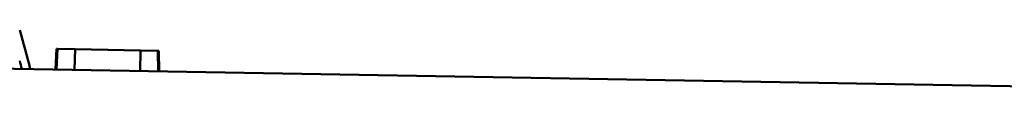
# Model space of a CAD drawing. Header units: inches. Extents: x 3.3 to 32.6, y -0.9 to 23.7.
# Tile 49 of 51: x 21.9179 to 23.1041, y 14.8368 to 14.9185. Entities that reach past the tile are written whole.
import ezdxf

# ---------------------------------------------------------------- set-up
doc = ezdxf.new("R2010")
doc.units = ezdxf.units.IN
doc.header["$MEASUREMENT"] = 0
doc.layers.add('Visible Edges(ANSI)', color=7, linetype='Continuous', lineweight=50)

msp = doc.modelspace()

# ---------------------------------------------------------------- linework, layer by layer
at = {"layer": 'Visible Edges(ANSI)'}
for p, q in [((23.9119, 14.8368), (20.7919, 14.8913)), ((21.961, 14.8709), (21.9623, 14.8959)), ((21.9635, 14.8959), (21.9623, 14.8959)), ((21.9624, 14.8709), (21.9635, 14.8959)), ((21.9847, 14.8955), (21.9635, 14.8959)), ((21.984, 14.8705), (21.9847, 14.8955)), ((22.0633, 14.8941), (21.9847, 14.8955)), ((22.0631, 14.8691), (22.0633, 14.8941)), ((22.0844, 14.8937), (22.0633, 14.8941)), ((22.0847, 14.8687), (22.0844, 14.8937)), ((22.0854, 14.8937), (22.0844, 14.8937)), ((22.0859, 14.8687), (22.0854, 14.8937))]:
    msp.add_line(p, q, dxfattribs=at)
for radius, start, end in [(0.9843, 13.6667, 16.5043), (0.9744, 13.8182, 14.4231)]:
    msp.add_arc((20.9742, 14.6389), radius, start, end, dxfattribs=at)

doc.saveas('drawing.dxf')
